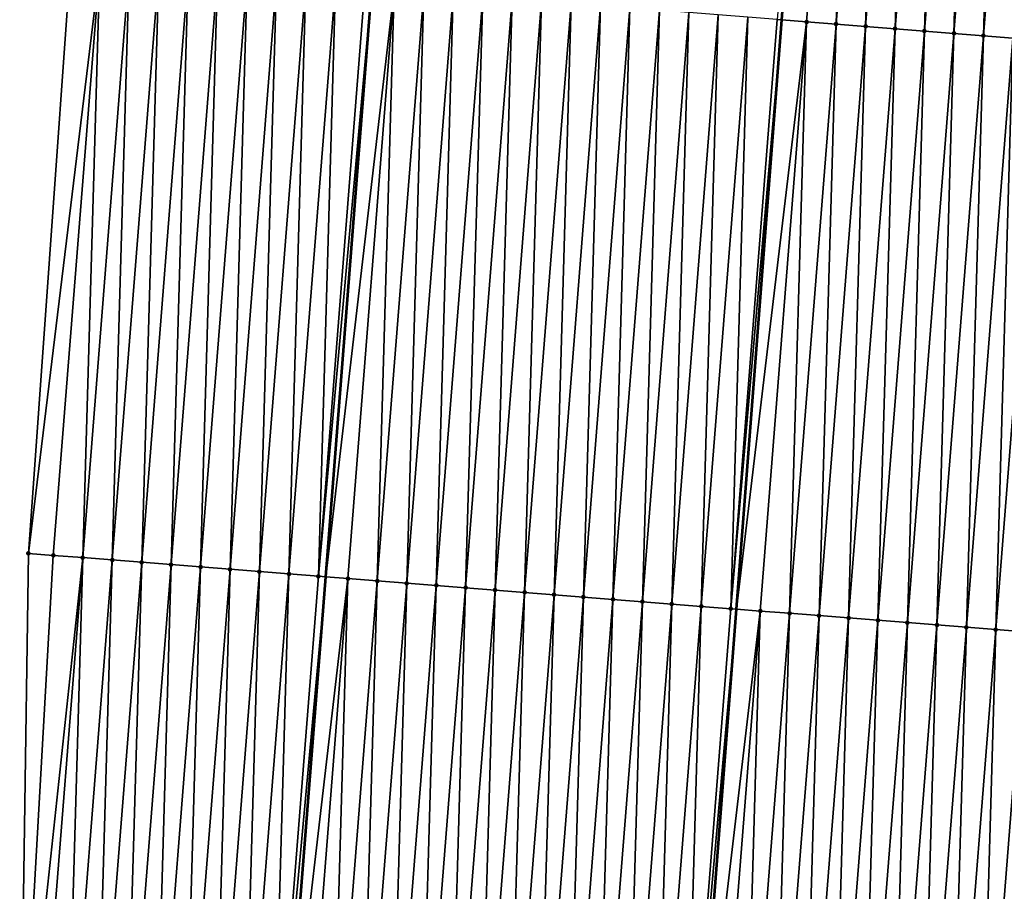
# Model space of a CAD drawing. Header units: feet. Extents: x 2017353 to 2024169, y 808050 to 818690.
# Tile 7 of 256: x 2023306 to 2023339, y 808300 to 808330. Entities that reach past the tile are written whole.
import ezdxf

# ---------------------------------------------------------------- set-up
doc = ezdxf.new("R2010")
doc.units = ezdxf.units.FT
doc.header["$MEASUREMENT"] = 0
for name, color, linetype, lineweight in [('EP_Travel Lane', 172, 'Continuous', 53), ('SB-Road Shots', 141, 'Continuous', 100), ('SB-Road X-Section', 40, 'Continuous', 13), ('STRIPING', 60, 'Continuous', 53)]:
    doc.layers.add(name, color=color, linetype=linetype, lineweight=lineweight)
doc.layers.add('I-77-MM15-17_SB-Surface-BORDER', color=7, linetype='Continuous')
doc.layers.add('I-77-MM15-17_SB-Surface-TIN', color=7, linetype='Continuous')

msp = doc.modelspace()

# ---------------------------------------------------------------- linework, layer by layer
at = {"layer": 'EP_Travel Lane'}
msp.add_polyline3d([(2023314.840405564, 808290.8402771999, 258.2161055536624), (2023316.402233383, 808310.7782853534, 258.0244667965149), (2023317.964066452, 808330.7163605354, 257.8395552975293), (2023319.525891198, 808350.6543294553, 257.6439798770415), (2023321.08777038, 808370.5929933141, 257.5181418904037), (2023322.579395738, 808390.4379275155, 257.3884128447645), (2023324.072538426, 808410.3818993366, 257.2858825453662), (2023325.565686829, 808430.3259474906, 257.2098249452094), (2023327.058837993, 808450.2700325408, 257.1466451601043), (2023328.551992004, 808470.2141556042, 257.0965236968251), (2023330.045151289, 808490.158349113, 257.070831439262), (2023331.538314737, 808510.1025982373, 257.064467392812), (2023333.031473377, 808530.0467831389, 257.0358316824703), (2023334.594355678, 808549.99994641, 257.0358259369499), (2023336.162948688, 808569.9385546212, 257.0284859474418), (2023337.731537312, 808589.8771070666, 257.0403141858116), (2023339.300120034, 808609.8155845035, 257.0778296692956), (2023340.86869914, 808629.7540159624, 257.1311156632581)], dxfattribs=at)
at = {"layer": 'I-77-MM15-17_SB-Surface-BORDER', "color": 3, "linetype": 'Continuous', "lineweight": -3}
msp.add_polyline3d([(2023306.042472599, 808291.53268927, 258.0309636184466), (2023306.336324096, 808311.5707349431, 257.8371420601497), (2023307.757321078, 808331.5196935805, 257.629262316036), (2023308.452114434, 808351.5264560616, 257.4709668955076), (2023309.578574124, 808371.4994336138, 257.3404988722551), (2023310.791934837, 808391.3205470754, 257.1767793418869), (2023311.940805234, 808411.2902584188, 257.0546726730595), (2023313.821866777, 808431.2053273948, 257.0086565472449), (2023315.379902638, 808451.1445661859, 256.9508750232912), (2023317.374849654, 808471.0510761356, 256.8959699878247), (2023318.869249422, 808490.9950480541, 256.8258978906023), (2023320.982147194, 808510.89298572, 256.8626994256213), (2023322.855277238, 808530.8085885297, 256.7958292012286), (2023324.28133854, 808550.7781671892, 256.7271770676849), (2023325.611017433, 808570.7347426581, 256.7335592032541), (2023327.768398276, 808590.6288563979, 256.7658943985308), (2023330.475331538, 808610.4814833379, 256.8206014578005), (2023333.363457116, 808630.3202482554, 256.9452584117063)], dxfattribs=at)
at = {"layer": 'I-77-MM15-17_SB-Surface-TIN', "color": 128, "linetype": 'Continuous', "lineweight": -3}
for points in [[(2023331.683306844, 808329.636285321, 258.0935526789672), (2023331.834493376, 808329.6243764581, 258.0957139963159), (2023333.367519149, 808349.5648897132, 257.9272394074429)], [(2023334.253529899, 808349.4951266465, 257.9426395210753), (2023333.367519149, 808349.5648897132, 257.9272394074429), (2023331.834493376, 808329.6243764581, 258.0957139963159)], [(2023332.680218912, 808329.5577592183, 258.107804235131), (2023334.253529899, 808349.4951266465, 257.9426395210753), (2023331.834493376, 808329.6243764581, 258.0957139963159)], [(2023332.680218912, 808329.5577592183, 258.107804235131), (2023333.677131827, 808329.4792438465, 258.1231326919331), (2023334.253529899, 808349.4951266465, 257.9426395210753)], [(2023333.677131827, 808329.4792438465, 258.1231326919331), (2023335.250442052, 808349.4166016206, 257.9569991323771), (2023334.253529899, 808349.4951266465, 257.9426395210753)], [(2023333.677131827, 808329.4792438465, 258.1231326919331), (2023334.674042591, 808329.4007012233, 258.1357263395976), (2023335.250442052, 808349.4166016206, 257.9569991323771)], [(2023334.674042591, 808329.4007012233, 258.1357263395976), (2023336.247353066, 808349.3380621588, 257.9699100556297), (2023335.250442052, 808349.4166016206, 257.9569991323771)], [(2023334.674042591, 808329.4007012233, 258.1357263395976), (2023335.670955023, 808329.3221797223, 258.1504396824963), (2023336.247353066, 808349.3380621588, 257.9699100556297)], [(2023335.670955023, 808329.3221797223, 258.1504396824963), (2023337.244265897, 808349.2595457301, 257.9851324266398), (2023336.247353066, 808349.3380621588, 257.9699100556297)], [(2023335.670955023, 808329.3221797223, 258.1504396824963), (2023336.667873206, 808329.2437311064, 258.1724674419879), (2023337.244265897, 808349.2595457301, 257.9851324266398)], [(2023336.667873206, 808329.2437311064, 258.1724674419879), (2023338.241181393, 808349.18106307, 258.0037436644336), (2023337.244265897, 808349.2595457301, 257.9851324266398)], [(2023336.667873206, 808329.2437311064, 258.1724674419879), (2023337.664789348, 808329.1652566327, 258.1919002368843), (2023338.241181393, 808349.18106307, 258.0037436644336)], [(2023337.664789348, 808329.1652566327, 258.1919002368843), (2023339.238098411, 808349.1025996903, 258.0242898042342), (2023338.241181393, 808349.18106307, 258.0037436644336)], [(2023337.664789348, 808329.1652566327, 258.1919002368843), (2023338.661704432, 808329.0867687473, 258.2099870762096), (2023339.238098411, 808349.1025996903, 258.0242898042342)], [(2023338.661704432, 808329.0867687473, 258.2099870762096), (2023340.235011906, 808349.0240916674, 258.0403557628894), (2023339.238098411, 808349.1025996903, 258.0242898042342)], [(2023338.661704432, 808329.0867687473, 258.2099870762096), (2023339.658616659, 808329.0082446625, 258.2244411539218), (2023340.235011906, 808349.0240916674, 258.0403557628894)], [(2023306.336324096, 808311.5707349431, 257.8371420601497), (2023308.754233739, 808331.4411749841, 257.6442671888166), (2023307.757321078, 808331.5196935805, 257.629262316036)], [(2023306.336324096, 808311.5707349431, 257.8371420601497), (2023307.180955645, 808311.5042243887, 257.8512624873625), (2023308.754233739, 808331.4411749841, 257.6442671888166)], [(2023307.180955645, 808311.5042243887, 257.8512624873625), (2023308.177869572, 808311.4257218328, 257.867877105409), (2023308.754233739, 808331.4411749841, 257.6442671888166)], [(2023308.177869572, 808311.4257218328, 257.867877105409), (2023309.751149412, 808331.3626945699, 257.663103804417), (2023308.754233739, 808331.4411749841, 257.6442671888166)], [(2023308.177869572, 808311.4257218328, 257.867877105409), (2023309.174786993, 808311.3472635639, 257.8889361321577), (2023309.751149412, 808331.3626945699, 257.663103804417)], [(2023309.174786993, 808311.3472635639, 257.8889361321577), (2023310.748067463, 808331.2842442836, 257.6849639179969), (2023309.751149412, 808331.3626945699, 257.663103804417)], [(2023309.174786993, 808311.3472635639, 257.8889361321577), (2023310.171705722, 808311.2688218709, 257.9116586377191), (2023310.748067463, 808331.2842442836, 257.6849639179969)], [(2023310.171705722, 808311.2688218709, 257.9116586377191), (2023311.744984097, 808331.2057760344, 257.7050213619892), (2023310.748067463, 808331.2842442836, 257.6849639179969)], [(2023310.171705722, 808311.2688218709, 257.9116586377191), (2023311.168620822, 808311.1903341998, 257.9297670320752), (2023311.744984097, 808331.2057760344, 257.7050213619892)], [(2023311.168620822, 808311.1903341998, 257.9297670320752), (2023312.741904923, 808331.1273609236, 257.7304114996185), (2023311.744984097, 808331.2057760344, 257.7050213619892)], [(2023311.168620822, 808311.1903341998, 257.9297670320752), (2023312.16553679, 808311.1118575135, 257.9489777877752), (2023312.741904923, 808331.1273609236, 257.7304114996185)], [(2023312.16553679, 808311.1118575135, 257.9489777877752), (2023313.73882266, 808331.0489066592, 257.7518723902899), (2023312.741904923, 808331.1273609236, 257.7304114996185)], [(2023312.16553679, 808311.1118575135, 257.9489777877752), (2023313.162452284, 808311.033374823, 257.9675859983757), (2023313.73882266, 808331.0489066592, 257.7518723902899)], [(2023313.162452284, 808311.033374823, 257.9675859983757), (2023314.735735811, 808330.97039427, 257.7675001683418), (2023313.73882266, 808331.0489066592, 257.7518723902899)], [(2023313.162452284, 808311.033374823, 257.9675859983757), (2023314.159365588, 808310.9548643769, 257.9834087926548), (2023314.735735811, 808330.97039427, 257.7675001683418)], [(2023314.159365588, 808310.9548643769, 257.9834087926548), (2023315.732652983, 808330.8919328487, 257.7882428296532), (2023314.735735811, 808330.97039427, 257.7675001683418)], [(2023314.159365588, 808310.9548643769, 257.9834087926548), (2023315.156281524, 808310.8763872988, 258.0025802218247), (2023315.732652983, 808330.8919328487, 257.7882428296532)], [(2023315.156281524, 808310.8763872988, 258.0025802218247), (2023316.729568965, 808330.8134563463, 257.8074720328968), (2023315.732652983, 808330.8919328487, 257.7882428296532)], [(2023315.156281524, 808310.8763872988, 258.0025802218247), (2023316.153196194, 808310.7978941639, 258.0201402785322), (2023316.729568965, 808330.8134563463, 257.8074720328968)], [(2023316.153196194, 808310.7978941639, 258.0201402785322), (2023317.726490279, 808330.7350474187, 257.8334826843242), (2023316.729568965, 808330.8134563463, 257.8074720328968)], [(2023316.153196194, 808310.7978941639, 258.0201402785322), (2023317.964066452, 808330.7163605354, 257.8395552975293), (2023317.726490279, 808330.7350474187, 257.8334826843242)], [(2023316.153196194, 808310.7978941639, 258.0201402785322), (2023316.402233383, 808310.7782853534, 258.0244667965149), (2023317.964066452, 808330.7163605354, 257.8395552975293)], [(2023318.723411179, 808330.6566332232, 257.8589646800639), (2023317.964066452, 808330.7163605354, 257.8395552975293), (2023316.402233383, 808310.7782853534, 258.0244667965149)], [(2023317.150110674, 808310.7193986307, 258.0374596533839), (2023318.723411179, 808330.6566332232, 257.8589646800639), (2023316.402233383, 808310.7782853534, 258.0244667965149)], [(2023317.150110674, 808310.7193986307, 258.0374596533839), (2023318.147022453, 808310.6408688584, 258.0513429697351), (2023318.723411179, 808330.6566332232, 257.8589646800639)], [(2023318.147022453, 808310.6408688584, 258.0513429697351), (2023319.720320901, 808330.5780773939, 257.8702330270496), (2023318.723411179, 808330.6566332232, 257.8589646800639)], [(2023318.147022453, 808310.6408688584, 258.0513429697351), (2023319.143935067, 808310.5623496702, 258.0662884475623), (2023319.720320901, 808330.5780773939, 257.8702330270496)], [(2023319.143935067, 808310.5623496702, 258.0662884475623), (2023320.717232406, 808330.4995441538, 257.883768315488), (2023319.720320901, 808330.5780773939, 257.8702330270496)], [(2023319.143935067, 808310.5623496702, 258.0662884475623), (2023320.140848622, 808310.483842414, 258.0824313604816), (2023320.717232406, 808330.4995441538, 257.883768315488)], [(2023320.140848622, 808310.483842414, 258.0824313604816), (2023321.714144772, 808330.4210218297, 257.8983990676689), (2023320.717232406, 808330.4995441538, 257.883768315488)], [(2023320.140848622, 808310.483842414, 258.0824313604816), (2023321.137762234, 808310.4053358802, 258.098646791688), (2023321.714144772, 808330.4210218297, 257.8983990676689)], [(2023321.137762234, 808310.4053358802, 258.098646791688), (2023322.711058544, 808330.3425173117, 257.9148167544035), (2023321.714144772, 808330.4210218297, 257.8983990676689)], [(2023321.137762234, 808310.4053358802, 258.098646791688), (2023322.134678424, 808310.326862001, 258.1181392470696), (2023322.711058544, 808330.3425173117, 257.9148167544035)], [(2023322.134678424, 808310.326862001, 258.1181392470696), (2023323.70797407, 808330.2640350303, 257.9334660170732), (2023322.711058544, 808330.3425173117, 257.9148167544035)], [(2023322.134678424, 808310.326862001, 258.1181392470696), (2023323.131596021, 808310.2484059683, 258.1394226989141), (2023323.70797407, 808330.2640350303, 257.9334660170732)], [(2023323.131596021, 808310.2484059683, 258.1394226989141), (2023324.704893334, 808330.1856001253, 257.9568697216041), (2023323.70797407, 808330.2640350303, 257.9334660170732)], [(2023323.131596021, 808310.2484059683, 258.1394226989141), (2023324.12851195, 808310.1699287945, 258.1585845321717), (2023324.704893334, 808330.1856001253, 257.9568697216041)], [(2023324.12851195, 808310.1699287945, 258.1585845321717), (2023325.701811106, 808330.107146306, 257.9783752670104), (2023324.704893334, 808330.1856001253, 257.9568697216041)], [(2023324.12851195, 808310.1699287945, 258.1585845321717), (2023325.12542348, 808310.0913958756, 258.1721520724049), (2023325.701811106, 808330.107146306, 257.9783752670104)], [(2023325.12542348, 808310.0913958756, 258.1721520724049), (2023326.69872281, 808330.0286155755, 257.9921624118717), (2023325.701811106, 808330.107146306, 257.9783752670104)], [(2023325.12542348, 808310.0913958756, 258.1721520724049), (2023326.122334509, 808310.0128566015, 258.1850818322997), (2023326.69872281, 808330.0286155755, 257.9921624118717)], [(2023326.122334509, 808310.0128566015, 258.1850818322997), (2023327.695633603, 808329.9500733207, 258.0047930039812), (2023326.69872281, 808330.0286155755, 257.9921624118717)], [(2023326.122334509, 808310.0128566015, 258.1850818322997), (2023327.119248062, 808309.9343493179, 258.201222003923), (2023327.695633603, 808329.9500733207, 258.0047930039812)], [(2023327.119248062, 808309.9343493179, 258.201222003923), (2023328.692548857, 808329.8715875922, 258.0230963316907), (2023327.695633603, 808329.9500733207, 258.0047930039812)], [(2023327.119248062, 808309.9343493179, 258.201222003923), (2023328.116165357, 808309.8558894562, 258.2221211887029), (2023328.692548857, 808329.8715875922, 258.0230963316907)], [(2023328.116165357, 808309.8558894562, 258.2221211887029), (2023329.689462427, 808329.7930805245, 258.0392581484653), (2023328.692548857, 808329.8715875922, 258.0230963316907)], [(2023328.116165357, 808309.8558894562, 258.2221211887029), (2023329.113083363, 808309.7774385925, 258.243923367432), (2023329.689462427, 808329.7930805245, 258.0392581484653)], [(2023329.113083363, 808309.7774385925, 258.243923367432), (2023330.686382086, 808329.7146506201, 258.0631636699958), (2023329.689462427, 808329.7930805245, 258.0392581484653)], [(2023329.113083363, 808309.7774385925, 258.243923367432), (2023330.110002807, 808309.6990059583, 258.2675549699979), (2023330.686382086, 808329.7146506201, 258.0631636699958)], [(2023330.110002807, 808309.6990059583, 258.2675549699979), (2023331.683306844, 808329.636285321, 258.0935526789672), (2023330.686382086, 808329.7146506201, 258.0631636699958)], [(2023330.110002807, 808309.6990059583, 258.2675549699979), (2023331.834493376, 808329.6243764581, 258.0957139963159), (2023331.683306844, 808329.636285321, 258.0935526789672)], [(2023330.110002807, 808309.6990059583, 258.2675549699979), (2023330.301473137, 808309.683935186, 258.2714110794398), (2023331.834493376, 808329.6243764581, 258.0957139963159)], [(2023332.680218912, 808329.5577592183, 258.107804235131), (2023331.834493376, 808329.6243764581, 258.0957139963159), (2023330.301473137, 808309.683935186, 258.2714110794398)], [(2023331.106919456, 808309.6205379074, 258.2876323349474), (2023332.680218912, 808329.5577592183, 258.107804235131), (2023330.301473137, 808309.683935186, 258.2714110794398)], [(2023331.106919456, 808309.6205379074, 258.2876323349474), (2023331.11118389, 808309.6202021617, 258.2877093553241), (2023332.680218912, 808329.5577592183, 258.107804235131)], [(2023331.11118389, 808309.6202021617, 258.2877093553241), (2023332.103831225, 808309.5420080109, 258.3015031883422), (2023332.680218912, 808329.5577592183, 258.107804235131)], [(2023332.103831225, 808309.5420080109, 258.3015031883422), (2023333.677131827, 808329.4792438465, 258.1231326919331), (2023332.680218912, 808329.5577592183, 258.107804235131)], [(2023332.103831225, 808309.5420080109, 258.3015031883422), (2023333.100742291, 808309.4634692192, 258.314481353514), (2023333.677131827, 808329.4792438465, 258.1231326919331)], [(2023333.100742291, 808309.4634692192, 258.314481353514), (2023334.674042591, 808329.4007012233, 258.1357263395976), (2023333.677131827, 808329.4792438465, 258.1231326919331)], [(2023333.100742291, 808309.4634692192, 258.314481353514), (2023334.097652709, 808309.3849222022, 258.3266340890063), (2023334.674042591, 808329.4007012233, 258.1357263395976)], [(2023334.097652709, 808309.3849222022, 258.3266340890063), (2023335.670955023, 808329.3221797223, 258.1504396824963), (2023334.674042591, 808329.4007012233, 258.1357263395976)], [(2023334.097652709, 808309.3849222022, 258.3266340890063), (2023335.09456834, 808309.3064412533, 258.3454170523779), (2023335.670955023, 808329.3221797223, 258.1504396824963)], [(2023335.09456834, 808309.3064412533, 258.3454170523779), (2023336.667873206, 808329.2437311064, 258.1724674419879), (2023335.670955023, 808329.3221797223, 258.1504396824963)], [(2023335.09456834, 808309.3064412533, 258.3454170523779), (2023336.091483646, 808309.2279561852, 258.3637866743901), (2023336.667873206, 808329.2437311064, 258.1724674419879)], [(2023336.091483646, 808309.2279561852, 258.3637866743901), (2023337.664789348, 808329.1652566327, 258.1919002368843), (2023336.667873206, 808329.2437311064, 258.1724674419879)], [(2023336.091483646, 808309.2279561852, 258.3637866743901), (2023337.088396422, 808309.1494390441, 258.3789375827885), (2023337.664789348, 808329.1652566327, 258.1919002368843)], [(2023337.088396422, 808309.1494390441, 258.3789375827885), (2023338.661704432, 808329.0867687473, 258.2099870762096), (2023337.664789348, 808329.1652566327, 258.1919002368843)], [(2023337.088396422, 808309.1494390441, 258.3789375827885), (2023338.085308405, 808309.0709118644, 258.3930810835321), (2023338.661704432, 808329.0867687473, 258.2099870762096)], [(2023338.085308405, 808309.0709118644, 258.3930810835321), (2023339.658616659, 808329.0082446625, 258.2244411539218), (2023338.661704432, 808329.0867687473, 258.2099870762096)], [(2023338.085308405, 808309.0709118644, 258.3930810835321), (2023339.082222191, 808308.9924075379, 258.4095179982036), (2023339.658616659, 808329.0082446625, 258.2244411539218)], [(2023339.082222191, 808308.9924075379, 258.4095179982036), (2023340.655528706, 808328.929718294, 258.2386660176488), (2023339.658616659, 808329.0082446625, 258.2244411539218)], [(2023339.082222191, 808308.9924075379, 258.4095179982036), (2023340.079137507, 808308.913922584, 258.4278990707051), (2023340.655528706, 808328.929718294, 258.2386660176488)], [(2023306.042472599, 808291.53268927, 258.0309636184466), (2023307.180955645, 808311.5042243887, 257.8512624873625), (2023306.336324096, 808311.5707349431, 257.8371420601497)], [(2023306.042472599, 808291.53268927, 258.0309636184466), (2023308.177869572, 808311.4257218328, 257.867877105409), (2023307.180955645, 808311.5042243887, 257.8512624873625)], [(2023306.042472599, 808291.53268927, 258.0309636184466), (2023306.60456745, 808291.4884667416, 258.0443160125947), (2023308.177869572, 808311.4257218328, 257.867877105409)], [(2023306.60456745, 808291.4884667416, 258.0443160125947), (2023307.601486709, 808291.4100317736, 258.0677133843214), (2023308.177869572, 808311.4257218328, 257.867877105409)], [(2023307.601486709, 808291.4100317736, 258.0677133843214), (2023309.174786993, 808311.3472635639, 257.8889361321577), (2023308.177869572, 808311.4257218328, 257.867877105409)], [(2023307.601486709, 808291.4100317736, 258.0677133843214), (2023308.598404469, 808291.3315777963, 258.0892030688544), (2023309.174786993, 808311.3472635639, 257.8889361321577)], [(2023308.598404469, 808291.3315777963, 258.0892030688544), (2023310.171705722, 808311.2688218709, 257.9116586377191), (2023309.174786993, 808311.3472635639, 257.8889361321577)], [(2023308.598404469, 808291.3315777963, 258.0892030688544), (2023309.595321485, 808291.2531143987, 258.1097474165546), (2023310.171705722, 808311.2688218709, 257.9116586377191)], [(2023309.595321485, 808291.2531143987, 258.1097474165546), (2023311.168620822, 808311.1903341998, 257.9297670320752), (2023310.171705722, 808311.2688218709, 257.9116586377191)], [(2023309.595321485, 808291.2531143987, 258.1097474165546), (2023310.592237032, 808291.1746323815, 258.1284231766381), (2023311.168620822, 808311.1903341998, 257.9297670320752)], [(2023310.592237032, 808291.1746323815, 258.1284231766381), (2023312.16553679, 808311.1118575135, 257.9489777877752), (2023311.168620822, 808311.1903341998, 257.9297670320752)], [(2023310.592237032, 808291.1746323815, 258.1284231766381), (2023311.589152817, 808291.0961533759, 258.1474011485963), (2023312.16553679, 808311.1118575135, 257.9489777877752)], [(2023311.589152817, 808291.0961533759, 258.1474011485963), (2023313.162452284, 808311.033374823, 257.9675859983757), (2023312.16553679, 808311.1118575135, 257.9489777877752)], [(2023311.589152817, 808291.0961533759, 258.1474011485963), (2023312.586069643, 808291.0176875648, 258.1677032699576), (2023313.162452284, 808311.033374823, 257.9675859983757)], [(2023312.586069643, 808291.0176875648, 258.1677032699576), (2023314.159365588, 808310.9548643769, 257.9834087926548), (2023313.162452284, 808311.033374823, 257.9675859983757)], [(2023312.586069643, 808291.0176875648, 258.1677032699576), (2023313.582986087, 808290.9392169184, 258.1875201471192), (2023314.159365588, 808310.9548643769, 257.9834087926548)], [(2023313.582986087, 808290.9392169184, 258.1875201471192), (2023315.156281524, 808310.8763872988, 258.0025802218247), (2023314.159365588, 808310.9548643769, 257.9834087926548)], [(2023313.582986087, 808290.9392169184, 258.1875201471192), (2023314.579904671, 808290.8607733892, 258.2100583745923), (2023315.156281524, 808310.8763872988, 258.0025802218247)], [(2023314.579904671, 808290.8607733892, 258.2100583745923), (2023316.153196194, 808310.7978941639, 258.0201402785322), (2023315.156281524, 808310.8763872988, 258.0025802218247)], [(2023314.579904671, 808290.8607733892, 258.2100583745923), (2023316.402233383, 808310.7782853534, 258.0244667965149), (2023316.153196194, 808310.7978941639, 258.0201402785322)], [(2023314.579904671, 808290.8607733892, 258.2100583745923), (2023314.840405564, 808290.8402771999, 258.2161055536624), (2023316.402233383, 808310.7782853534, 258.0244667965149)], [(2023317.150110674, 808310.7193986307, 258.0374596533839), (2023316.402233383, 808310.7782853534, 258.0244667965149), (2023314.840405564, 808290.8402771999, 258.2161055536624)], [(2023315.57682373, 808290.782335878, 258.2332005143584), (2023317.150110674, 808310.7193986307, 258.0374596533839), (2023314.840405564, 808290.8402771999, 258.2161055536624)], [(2023315.57682373, 808290.782335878, 258.2332005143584), (2023316.573736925, 808290.7038240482, 258.2488844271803), (2023317.150110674, 808310.7193986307, 258.0374596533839)], [(2023316.573736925, 808290.7038240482, 258.2488844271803), (2023318.147022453, 808310.6408688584, 258.0513429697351), (2023317.150110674, 808310.7193986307, 258.0374596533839)], [(2023316.573736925, 808290.7038240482, 258.2488844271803), (2023317.570648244, 808290.62528846, 258.2621840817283), (2023318.147022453, 808310.6408688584, 258.0513429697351)], [(2023317.570648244, 808290.62528846, 258.2621840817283), (2023319.143935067, 808310.5623496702, 258.0662884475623), (2023318.147022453, 808310.6408688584, 258.0513429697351)], [(2023317.570648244, 808290.62528846, 258.2621840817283), (2023318.567562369, 808290.5467884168, 258.2790508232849), (2023319.143935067, 808310.5623496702, 258.0662884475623)], [(2023318.567562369, 808290.5467884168, 258.2790508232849), (2023320.140848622, 808310.483842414, 258.0824313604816), (2023319.143935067, 808310.5623496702, 258.0662884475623)], [(2023318.567562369, 808290.5467884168, 258.2790508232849), (2023319.564477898, 808290.4683061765, 258.2977041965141), (2023320.140848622, 808310.483842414, 258.0824313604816)], [(2023319.564477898, 808290.4683061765, 258.2977041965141), (2023321.137762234, 808310.4053358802, 258.098646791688), (2023320.140848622, 808310.483842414, 258.0824313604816)], [(2023319.564477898, 808290.4683061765, 258.2977041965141), (2023320.561393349, 808290.3898229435, 258.3162579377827), (2023321.137762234, 808310.4053358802, 258.098646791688)], [(2023320.561393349, 808290.3898229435, 258.3162579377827), (2023322.134678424, 808310.326862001, 258.1181392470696), (2023321.137762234, 808310.4053358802, 258.098646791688)], [(2023320.561393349, 808290.3898229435, 258.3162579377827), (2023321.558310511, 808290.3113613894, 258.3369872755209), (2023322.134678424, 808310.326862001, 258.1181392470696)], [(2023321.558310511, 808290.3113613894, 258.3369872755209), (2023323.131596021, 808310.2484059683, 258.1394226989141), (2023322.134678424, 808310.326862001, 258.1181392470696)], [(2023321.558310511, 808290.3113613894, 258.3369872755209), (2023322.555227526, 808290.2328979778, 258.3575301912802), (2023323.131596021, 808310.2484059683, 258.1394226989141)], [(2023322.555227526, 808290.2328979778, 258.3575301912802), (2023324.12851195, 808310.1699287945, 258.1585845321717), (2023323.131596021, 808310.2484059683, 258.1394226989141)], [(2023322.555227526, 808290.2328979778, 258.3575301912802), (2023323.552140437, 808290.1543825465, 258.3728526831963), (2023324.12851195, 808310.1699287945, 258.1585845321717)], [(2023323.552140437, 808290.1543825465, 258.3728526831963), (2023325.12542348, 808310.0913958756, 258.1721520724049), (2023324.12851195, 808310.1699287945, 258.1585845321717)], [(2023323.552140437, 808290.1543825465, 258.3728526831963), (2023324.54905265, 808290.0758582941, 258.3872899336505), (2023325.12542348, 808310.0913958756, 258.1721520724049)], [(2023324.54905265, 808290.0758582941, 258.3872899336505), (2023326.122334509, 808310.0128566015, 258.1850818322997), (2023325.12542348, 808310.0913958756, 258.1721520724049)], [(2023324.54905265, 808290.0758582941, 258.3872899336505), (2023325.545967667, 808289.9973695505, 258.4052906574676), (2023326.122334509, 808310.0128566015, 258.1850818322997)], [(2023325.545967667, 808289.9973695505, 258.4052906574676), (2023327.119248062, 808309.9343493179, 258.201222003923), (2023326.122334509, 808310.0128566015, 258.1850818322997)], [(2023325.545967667, 808289.9973695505, 258.4052906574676), (2023326.542884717, 808289.9189065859, 258.4258784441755), (2023327.119248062, 808309.9343493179, 258.201222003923)], [(2023326.542884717, 808289.9189065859, 258.4258784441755), (2023328.116165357, 808309.8558894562, 258.2221211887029), (2023327.119248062, 808309.9343493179, 258.201222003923)], [(2023326.542884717, 808289.9189065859, 258.4258784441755), (2023327.539804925, 808289.8404836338, 258.4504816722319), (2023328.116165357, 808309.8558894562, 258.2221211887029)], [(2023327.539804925, 808289.8404836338, 258.4504816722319), (2023329.113083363, 808309.7774385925, 258.243923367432), (2023328.116165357, 808309.8558894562, 258.2221211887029)], [(2023327.539804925, 808289.8404836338, 258.4504816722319), (2023328.53672598, 808289.7620714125, 258.4761617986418), (2023329.113083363, 808309.7774385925, 258.243923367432)], [(2023328.53672598, 808289.7620714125, 258.4761617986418), (2023330.110002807, 808309.6990059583, 258.2675549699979), (2023329.113083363, 808309.7774385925, 258.243923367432)], [(2023328.53672598, 808289.7620714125, 258.4761617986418), (2023330.301473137, 808309.683935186, 258.2714110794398), (2023330.110002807, 808309.6990059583, 258.2675549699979)], [(2023328.53672598, 808289.7620714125, 258.4761617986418), (2023328.768477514, 808289.7438140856, 258.4792342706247), (2023330.301473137, 808309.683935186, 258.2714110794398)], [(2023331.106919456, 808309.6205379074, 258.2876323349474), (2023330.301473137, 808309.683935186, 258.2714110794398), (2023328.768477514, 808289.7438140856, 258.4792342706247)], [(2023329.533637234, 808289.6835349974, 258.4893784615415), (2023331.106919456, 808309.6205379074, 258.2876323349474), (2023328.768477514, 808289.7438140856, 258.4792342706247)], [(2023329.533637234, 808289.6835349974, 258.4893784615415), (2023331.11118389, 808309.6202021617, 258.2877093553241), (2023331.106919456, 808309.6205379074, 258.2876323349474)], [(2023329.533637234, 808289.6835349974, 258.4893784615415), (2023330.530547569, 808289.6049869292, 258.5014256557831), (2023331.11118389, 808309.6202021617, 258.2877093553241)], [(2023330.530547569, 808289.6049869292, 258.5014256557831), (2023332.103831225, 808309.5420080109, 258.3015031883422), (2023331.11118389, 808309.6202021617, 258.2877093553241)], [(2023330.530547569, 808289.6049869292, 258.5014256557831), (2023331.527458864, 808289.5264510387, 258.5146949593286), (2023332.103831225, 808309.5420080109, 258.3015031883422)], [(2023331.527458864, 808289.5264510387, 258.5146949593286), (2023333.100742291, 808309.4634692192, 258.314481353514), (2023332.103831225, 808309.5420080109, 258.3015031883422)], [(2023331.527458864, 808289.5264510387, 258.5146949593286), (2023332.524370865, 808289.447924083, 258.5288609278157), (2023333.100742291, 808309.4634692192, 258.314481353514)], [(2023332.524370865, 808289.447924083, 258.5288609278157), (2023334.097652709, 808309.3849222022, 258.3266340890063), (2023333.100742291, 808309.4634692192, 258.314481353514)], [(2023332.524370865, 808289.447924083, 258.5288609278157), (2023333.521283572, 808289.3694060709, 258.5439244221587), (2023334.097652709, 808309.3849222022, 258.3266340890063)], [(2023333.521283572, 808289.3694060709, 258.5439244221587), (2023335.09456834, 808309.3064412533, 258.3454170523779), (2023334.097652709, 808309.3849222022, 258.3266340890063)], [(2023333.521283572, 808289.3694060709, 258.5439244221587), (2023334.518196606, 808289.2908922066, 258.5594041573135), (2023335.09456834, 808309.3064412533, 258.3454170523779)], [(2023334.518196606, 808289.2908922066, 258.5594041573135), (2023336.091483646, 808309.2279561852, 258.3637866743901), (2023335.09456834, 808309.3064412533, 258.3454170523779)], [(2023334.518196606, 808289.2908922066, 258.5594041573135), (2023335.515110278, 808289.2123864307, 258.5756956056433), (2023336.091483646, 808309.2279561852, 258.3637866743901)], [(2023335.515110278, 808289.2123864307, 258.5756956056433), (2023337.088396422, 808309.1494390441, 258.3789375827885), (2023336.091483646, 808309.2279561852, 258.3637866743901)], [(2023335.515110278, 808289.2123864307, 258.5756956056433), (2023336.512022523, 808289.1338625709, 258.5901722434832), (2023337.088396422, 808309.1494390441, 258.3789375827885)], [(2023336.512022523, 808289.1338625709, 258.5901722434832), (2023338.085308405, 808309.0709118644, 258.3930810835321), (2023337.088396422, 808309.1494390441, 258.3789375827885)], [(2023336.512022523, 808289.1338625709, 258.5901722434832), (2023337.508935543, 808289.0553485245, 258.6056337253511), (2023338.085308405, 808309.0709118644, 258.3930810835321)], [(2023337.508935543, 808289.0553485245, 258.6056337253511), (2023339.082222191, 808308.9924075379, 258.4095179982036), (2023338.085308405, 808309.0709118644, 258.3930810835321)], [(2023337.508935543, 808289.0553485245, 258.6056337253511), (2023338.505848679, 808288.9768359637, 258.6212442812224), (2023339.082222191, 808308.9924075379, 258.4095179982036)], [(2023338.505848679, 808288.9768359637, 258.6212442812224), (2023340.079137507, 808308.913922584, 258.4278990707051), (2023339.082222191, 808308.9924075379, 258.4095179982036)], [(2023338.505848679, 808288.9768359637, 258.6212442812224), (2023339.502763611, 808288.8983461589, 258.6391384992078), (2023340.079137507, 808308.913922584, 258.4278990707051)]]:
    msp.add_3dface(points, dxfattribs=at)
at = {"layer": 'SB-Road Shots', "lineweight": 100}
for p in [(2023332.680218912, 808329.5577592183, 258.107804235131), (2023333.677131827, 808329.4792438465, 258.1231326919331), (2023334.674042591, 808329.4007012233, 258.1357263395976), (2023335.670955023, 808329.3221797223, 258.1504396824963), (2023336.667873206, 808329.2437311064, 258.1724674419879), (2023337.664789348, 808329.1652566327, 258.1919002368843), (2023338.661704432, 808329.0867687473, 258.2099870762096), (2023306.336324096, 808311.5707349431, 257.8371420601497), (2023307.180955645, 808311.5042243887, 257.8512624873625), (2023308.177869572, 808311.4257218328, 257.867877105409), (2023309.174786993, 808311.3472635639, 257.8889361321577), (2023310.171705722, 808311.2688218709, 257.9116586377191), (2023311.168620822, 808311.1903341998, 257.9297670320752), (2023312.16553679, 808311.1118575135, 257.9489777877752), (2023313.162452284, 808311.033374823, 257.9675859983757), (2023314.159365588, 808310.9548643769, 257.9834087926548), (2023315.156281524, 808310.8763872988, 258.0025802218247), (2023316.153196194, 808310.7978941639, 258.0201402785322), (2023317.150110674, 808310.7193986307, 258.0374596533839), (2023318.147022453, 808310.6408688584, 258.0513429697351), (2023319.143935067, 808310.5623496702, 258.0662884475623), (2023320.140848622, 808310.483842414, 258.0824313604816), (2023321.137762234, 808310.4053358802, 258.098646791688), (2023322.134678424, 808310.326862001, 258.1181392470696), (2023323.131596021, 808310.2484059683, 258.1394226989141), (2023324.12851195, 808310.1699287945, 258.1585845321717), (2023325.12542348, 808310.0913958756, 258.1721520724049), (2023326.122334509, 808310.0128566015, 258.1850818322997), (2023327.119248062, 808309.9343493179, 258.201222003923), (2023328.116165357, 808309.8558894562, 258.2221211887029), (2023329.113083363, 808309.7774385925, 258.243923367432), (2023330.110002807, 808309.6990059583, 258.2675549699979), (2023331.106919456, 808309.6205379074, 258.2876323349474), (2023331.11118389, 808309.6202021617, 258.2877093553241), (2023332.103831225, 808309.5420080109, 258.3015031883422), (2023333.100742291, 808309.4634692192, 258.314481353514), (2023334.097652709, 808309.3849222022, 258.3266340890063), (2023335.09456834, 808309.3064412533, 258.3454170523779), (2023336.091483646, 808309.2279561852, 258.3637866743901), (2023337.088396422, 808309.1494390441, 258.3789375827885), (2023338.085308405, 808309.0709118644, 258.3930810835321), (2023339.082222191, 808308.9924075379, 258.4095179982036)]:
    msp.add_point(p, dxfattribs=at)
at = {"layer": 'SB-Road X-Section', "extrusion": (-0.07866418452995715, -0.9968510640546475, 0.009995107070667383), "elevation": -964945.4152661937, "flags": 128}
msp.add_lwpolyline([(1953500.330215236, 9903.08226945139), (1953499.330215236, 9903.12918944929), (1953498.330215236, 9903.173404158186), (1953497.330215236, 9903.205729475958), (1953496.330215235, 9903.231977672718), (1953495.330215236, 9903.282922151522), (1953494.330215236, 9903.3075362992), (1953493.330215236, 9903.31898596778), (1953492.330215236, 9903.338129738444), (1953491.330215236, 9903.365316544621), (1953490.330215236, 9903.389494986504), (1953489.330215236, 9903.403122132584), (1953488.330215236, 9903.419699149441), (1953487.330215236, 9903.439672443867), (1953486.330215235, 9903.461944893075), (1953485.330215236, 9903.480986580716), (1953484.330215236, 9903.504833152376), (1953483.330215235, 9903.521332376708), (1953483.302927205, 9903.521403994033), (1953483.269308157, 9903.521367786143), (1953483.002451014, 9903.516346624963), (1953482.330215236, 9903.502167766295), (1953481.330215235, 9903.484114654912), (1953480.330215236, 9903.466110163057), (1953479.330215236, 9903.451884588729), (1953478.330215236, 9903.437429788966), (1953477.330215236, 9903.419342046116), (1953476.330215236, 9903.399908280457), (1953475.330215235, 9903.377879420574), (1953474.330215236, 9903.363165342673), (1953473.330215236, 9903.350571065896), (1953472.330215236, 9903.335241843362), (1953471.330215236, 9903.320989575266), (1953470.330215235, 9903.290599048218), (1953469.330215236, 9903.26669233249), (1953468.330215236, 9903.250529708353), (1953467.330215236, 9903.232225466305), (1953466.330215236, 9903.219594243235), (1953465.330215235, 9903.20580640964), (1953464.330215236, 9903.18429978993), (1953463.330215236, 9903.16089491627), (1953462.330215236, 9903.142244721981), (1953461.330215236, 9903.125826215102), (1953460.330215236, 9903.111194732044), (1953459.330215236, 9903.097658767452), (1953458.330215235, 9903.086389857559), (1953457.330215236, 9903.06090658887), (1953456.330215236, 9903.034894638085), (1953455.330215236, 9903.015664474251), (1953454.330215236, 9902.994920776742), (1953453.330215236, 9902.979292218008), (1953452.330215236, 9902.957830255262), (1953451.330215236, 9902.932438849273), (1953450.330215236, 9902.912380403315), (1953449.330215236, 9902.890519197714), (1953448.330215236, 9902.871681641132), (1953447.330215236, 9902.856676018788)], dxfattribs=at)
at = {"layer": 'SB-Road X-Section', "extrusion": (-0.07866418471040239, -0.9968510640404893, 0.009995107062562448), "elevation": -964925.4156198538, "flags": 128}
msp.add_lwpolyline([(1953500.330040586, 9903.046728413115), (1953499.330040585, 9903.09210516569), (1953498.330040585, 9903.136911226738), (1953497.330040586, 9903.1728272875), (1953496.330040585, 9903.20989707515), (1953495.330040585, 9903.260201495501), (1953494.330040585, 9903.28273072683), (1953493.330040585, 9903.300880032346), (1953492.330040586, 9903.320977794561), (1953491.330040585, 9903.339167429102), (1953490.330040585, 9903.364511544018), (1953489.330040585, 9903.38072334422), (1953488.330040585, 9903.394893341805), (1953487.330040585, 9903.413881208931), (1953486.330040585, 9903.432526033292), (1953485.330040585, 9903.452704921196), (1953484.330040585, 9903.470732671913), (1953483.443365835, 9903.479747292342), (1953483.394222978, 9903.47970903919), (1953483.330040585, 9903.479497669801), (1953482.330040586, 9903.471254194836), (1953481.330040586, 9903.455436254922), (1953480.330040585, 9903.437054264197), (1953479.330040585, 9903.420616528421), (1953478.330040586, 9903.406472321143), (1953477.330040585, 9903.391320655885), (1953476.330040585, 9903.372950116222), (1953475.330040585, 9903.354166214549), (1953474.330040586, 9903.342012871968), (1953473.330040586, 9903.329034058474), (1953472.334318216, 9903.315239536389), (1953472.330040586, 9903.315162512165), (1953471.330040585, 9903.295084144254), (1953470.330040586, 9903.271451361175), (1953469.330040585, 9903.249648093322), (1953468.330040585, 9903.228747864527), (1953467.330040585, 9903.212606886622), (1953466.330040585, 9903.199676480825), (1953465.330040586, 9903.186108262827), (1953464.330040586, 9903.166945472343), (1953463.330040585, 9903.145660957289), (1953462.330040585, 9903.126167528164), (1953461.330040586, 9903.10995128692), (1953460.330040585, 9903.093807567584), (1953459.330040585, 9903.078861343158), (1953458.330040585, 9903.064977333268), (1953457.330040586, 9903.04765709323), (1953456.330040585, 9903.030096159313), (1953455.330040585, 9903.010923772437), (1953454.330040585, 9902.995100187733), (1953453.330040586, 9902.976491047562), (1953452.330040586, 9902.957279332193), (1953451.330040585, 9902.939170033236), (1953450.330040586, 9902.916446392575), (1953449.330040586, 9902.895386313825), (1953448.330040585, 9902.8787708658), (1953447.482794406, 9902.864649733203)], dxfattribs=at)
at = {"layer": 'STRIPING'}
msp.add_polyline3d([(2023328.768477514, 808289.7438140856, 258.4792342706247), (2023330.301473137, 808309.683935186, 258.2714110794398), (2023331.834493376, 808329.6243764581, 258.0957139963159), (2023333.367519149, 808349.5648897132, 257.9272394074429), (2023334.900563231, 808369.505641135, 257.7826622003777), (2023336.426104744, 808389.4011354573, 257.643757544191), (2023337.95478407, 808409.3424380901, 257.5390101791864), (2023339.483467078, 808429.2837887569, 257.4509232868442), (2023341.012157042, 808449.2252301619, 257.3943450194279), (2023342.540849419, 808469.1667030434, 257.3486269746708), (2023344.069547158, 808489.108245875, 257.3271698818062), (2023345.59824741, 808509.0498214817, 257.3170991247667), (2023347.126948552, 808528.9914086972, 257.3110546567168), (2023348.614627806, 808548.9424252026, 257.3022529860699), (2023350.097875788, 808568.887425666, 257.3086874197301), (2023351.58112094, 808588.83238806, 257.3281940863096), (2023353.064365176, 808608.7773381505, 257.3519009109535), (2023354.547601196, 808628.7221777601, 257.4134906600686)], dxfattribs=at)

doc.saveas('drawing.dxf')
